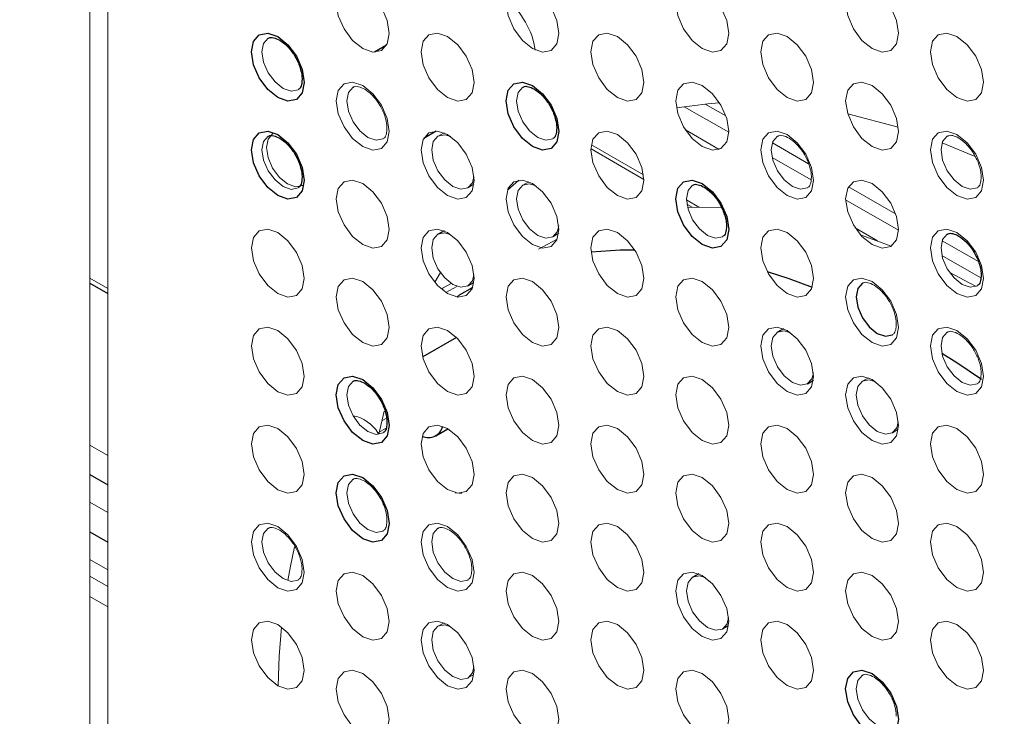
# Paper-space layout '_Isometric' of a CAD drawing. Header units: millimetres. Extents: x -1342 to 1339, y -551 to 2740.
# Tile 48 of 90: x 451 to 484, y 305 to 328. Entities that reach past the tile are written whole.
import ezdxf

# ---------------------------------------------------------------- set-up
doc = ezdxf.new("R2010")
doc.units = ezdxf.units.MM

psp = doc.layouts.new('_Isometric')

# ---------------------------------------------------------------- linework, layer by layer
at = {"color": 144, "linetype": 'Continuous', "lineweight": 18}
for p, q in [((453.649, 357.195), (453.649, 256.773)), ((453.052, 257.267), (453.052, 351.647)), ((472.853, 325.26), (474.335, 324.405)), ((473.555, 325.347), (474.241, 324.952)), ((473.555, 325.347), (474.241, 324.951)), ((479.985, 324.572), (478.3, 325.02)), ((472.895, 324.484), (474.014, 323.838)), ((464.851, 324.388), (464.651, 324.279)), ((469.746, 323.854), (471.506, 322.838)), ((469.758, 323.986), (471.494, 322.983)), ((475.789, 324.058), (476.997, 323.36)), ((475.789, 324.058), (476.997, 323.36)), ((482.568, 323.588), (481.446, 324.059)), ((475.782, 323.57), (477.08, 322.82)), ((465.647, 322.554), (465.842, 322.672)), ((467.346, 322.814), (466.96, 322.476)), ((467.68, 322.756), (467.48, 322.646)), ((478.325, 322.593), (479.897, 321.686)), ((478.325, 322.593), (479.897, 321.686)), ((472.925, 322.158), (473.343, 321.916)), ((472.939, 322.011), (473.112, 321.911)), ((478.231, 322.156), (479.992, 321.139)), ((478.552, 321.218), (479.296, 320.789)), ((467.344, 321.07), (467.347, 321.072)), ((467.347, 321.072), (467.344, 321.07)), ((467.347, 321.072), (467.347, 321.072)), ((468.475, 320.921), (468.671, 321.04)), ((478.722, 320.993), (479.752, 320.613)), ((468.002, 320.512), (468.62, 320.84)), ((481.446, 320.792), (482.654, 320.095)), ((481.446, 320.792), (482.654, 320.095)), ((481.439, 320.304), (482.737, 319.554)), ((453.649, 319.203), (453.052, 319.548)), ((464.728, 319.73), (464.539, 319.408)), ((453.052, 319.379), (453.649, 319.034)), ((465.082, 319.372), (464.798, 319.208)), ((464.914, 319.063), (465.275, 319.272)), ((465.805, 319.244), (465.527, 319.083)), ((464.798, 319.208), (464.844, 319.128)), ((465.277, 318.916), (465.367, 318.989)), ((478.994, 316.224), (478.793, 316.114)), ((462.855, 315.115), (462.676, 314.341)), ((462.937, 314.88), (462.775, 314.786)), ((462.648, 314.389), (462.92, 314.546)), ((462.648, 314.389), (462.682, 314.341)), ((479.789, 314.39), (479.984, 314.508)), ((453.649, 313.639), (453.052, 313.984)), ((453.649, 311.733), (453.052, 312.078)), ((453.052, 310.173), (453.649, 309.828)), ((453.052, 309.61), (453.649, 309.265)), ((453.052, 308.94), (453.649, 308.595)), ((464.851, 308.058), (464.651, 307.948)), ((465.647, 306.223), (465.842, 306.342))]:
    psp.add_line(p, q, dxfattribs=at)
at = {"color": 7, "linetype": 'Continuous', "lineweight": 25}
for p, q in [((462.931, 327.307), (462.529, 327.074)), ((464.178, 324.216), (464.583, 324.45)), ((464.851, 321.122), (464.651, 321.012)), ((453.052, 319.379), (453.649, 319.034)), ((465.367, 318.989), (465.803, 319.237)), ((465.647, 319.288), (465.842, 319.406)), ((465.261, 317.572), (464.138, 316.924)), ((476.165, 317.857), (475.965, 317.747)), ((476.961, 316.023), (477.156, 316.141)), ((464.579, 314.291), (464.981, 314.524)), ((453.052, 312.998), (453.649, 312.653)), ((453.052, 311.093), (453.649, 310.748)), ((473.337, 309.692), (473.137, 309.582)), ((474.132, 307.857), (474.327, 307.975))]:
    psp.add_line(p, q, dxfattribs=at)
at = {"color": 144, "linetype": 'Continuous', "lineweight": 18, "flags": 128}
for points in [[(463.022, 327.703), (462.955, 327.352), (462.764, 327.133), (462.478, 327.077), (462.141, 327.194), (461.804, 327.466), (461.518, 327.852), (461.327, 328.292), (461.26, 328.72), (461.327, 329.07), (461.518, 329.29), (461.804, 329.346), (462.141, 329.229), (462.478, 328.957), (462.764, 328.571), (462.955, 328.131), (463.022, 327.703)], [(468.678, 327.703), (468.611, 327.353), (468.421, 327.133), (468.135, 327.078), (467.798, 327.195), (467.461, 327.467), (467.175, 327.852), (466.984, 328.293), (466.917, 328.72), (466.984, 329.071), (467.175, 329.291), (467.461, 329.346), (467.798, 329.229), (468.135, 328.957), (468.421, 328.572), (468.611, 328.131), (468.678, 327.703)], [(474.335, 327.704), (474.268, 327.353), (474.077, 327.134), (473.792, 327.078), (473.455, 327.195), (473.117, 327.467), (472.832, 327.853), (472.641, 328.293), (472.574, 328.721), (472.641, 329.072), (472.832, 329.291), (473.117, 329.347), (473.455, 329.23), (473.792, 328.958), (474.077, 328.572), (474.268, 328.132), (474.335, 327.704)], [(479.992, 327.705), (479.925, 327.354), (479.734, 327.134), (479.448, 327.079), (479.111, 327.196), (478.774, 327.468), (478.489, 327.853), (478.298, 328.294), (478.231, 328.722), (478.298, 329.072), (478.489, 329.292), (478.774, 329.347), (479.111, 329.23), (479.448, 328.958), (479.734, 328.573), (479.925, 328.132), (479.992, 327.705)], [(458.991, 327.542), (458.988, 327.541), (458.836, 327.365), (458.782, 327.085), (458.836, 326.743), (458.988, 326.391), (459.217, 326.083), (459.486, 325.865), (459.756, 325.772), (459.984, 325.816), (459.993, 325.821)], [(465.85, 326.07), (465.783, 325.72), (465.592, 325.5), (465.306, 325.444), (464.969, 325.561), (464.632, 325.833), (464.346, 326.219), (464.155, 326.659), (464.088, 327.087), (464.155, 327.438), (464.346, 327.657), (464.632, 327.713), (464.969, 327.596), (465.306, 327.324), (465.592, 326.938), (465.783, 326.498), (465.85, 326.07)], [(471.507, 326.071), (471.44, 325.72), (471.249, 325.5), (470.963, 325.445), (470.626, 325.562), (470.289, 325.834), (470.003, 326.219), (469.812, 326.66), (469.745, 327.088), (469.812, 327.438), (470.003, 327.658), (470.289, 327.713), (470.626, 327.596), (470.963, 327.324), (471.249, 326.939), (471.44, 326.499), (471.507, 326.071)], [(477.164, 326.071), (477.097, 325.721), (476.906, 325.501), (476.62, 325.445), (476.283, 325.563), (475.946, 325.835), (475.66, 326.22), (475.469, 326.66), (475.402, 327.088), (475.469, 327.439), (475.66, 327.658), (475.946, 327.714), (476.283, 327.597), (476.62, 327.325), (476.906, 326.939), (477.097, 326.499), (477.164, 326.071)], [(482.821, 326.072), (482.754, 325.721), (482.563, 325.501), (482.277, 325.446), (481.94, 325.563), (481.603, 325.835), (481.317, 326.221), (481.126, 326.661), (481.059, 327.089), (481.126, 327.439), (481.317, 327.659), (481.603, 327.715), (481.94, 327.597), (482.277, 327.325), (482.563, 326.94), (482.754, 326.5), (482.821, 326.072)], [(463.022, 324.437), (462.955, 324.086), (462.764, 323.866), (462.478, 323.811), (462.141, 323.928), (461.804, 324.2), (461.518, 324.586), (461.327, 325.026), (461.26, 325.454), (461.327, 325.804), (461.518, 326.024), (461.804, 326.08), (462.141, 325.962), (462.478, 325.69), (462.764, 325.305), (462.955, 324.865), (463.022, 324.437)], [(461.82, 325.91), (461.817, 325.908), (461.664, 325.732), (461.61, 325.452), (461.664, 325.11), (461.817, 324.758), (462.045, 324.45), (462.315, 324.233), (462.584, 324.139), (462.812, 324.183), (462.821, 324.188)], [(467.476, 325.91), (467.474, 325.908), (467.321, 325.733), (467.267, 325.453), (467.321, 325.11), (467.474, 324.759), (467.702, 324.45), (467.971, 324.233), (468.241, 324.139), (468.469, 324.184), (468.478, 324.189)], [(474.335, 324.438), (474.268, 324.087), (474.077, 323.868), (473.792, 323.812), (473.455, 323.929), (473.117, 324.201), (472.832, 324.587), (472.641, 325.027), (472.574, 325.455), (472.641, 325.805), (472.832, 326.025), (473.117, 326.081), (473.455, 325.963), (473.792, 325.691), (474.077, 325.306), (474.268, 324.866), (474.335, 324.438)], [(479.992, 324.438), (479.925, 324.088), (479.734, 323.868), (479.448, 323.813), (479.111, 323.93), (478.774, 324.202), (478.489, 324.587), (478.298, 325.027), (478.231, 325.455), (478.298, 325.806), (478.489, 326.026), (478.774, 326.081), (479.111, 325.964), (479.448, 325.692), (479.734, 325.307), (479.925, 324.866), (479.992, 324.438)], [(474.03, 325.384), (473.637, 325.355), (472.595, 325.218)], [(458.991, 324.276), (458.988, 324.275), (458.836, 324.099), (458.782, 323.819), (458.836, 323.477), (458.988, 323.125), (459.217, 322.817), (459.486, 322.599), (459.756, 322.505), (459.984, 322.55), (459.993, 322.555)], [(458.932, 323.902), (458.986, 324.182), (459.138, 324.357), (459.144, 324.36)], [(465.85, 322.804), (465.783, 322.453), (465.592, 322.234), (465.306, 322.178), (464.969, 322.295), (464.632, 322.567), (464.346, 322.953), (464.155, 323.393), (464.088, 323.821), (464.155, 324.171), (464.346, 324.391), (464.632, 324.447), (464.969, 324.33), (465.306, 324.058), (465.592, 323.672), (465.783, 323.232), (465.85, 322.804)], [(465.075, 324.261), (464.873, 324.319), (464.645, 324.275), (464.492, 324.099), (464.439, 323.819), (464.492, 323.477), (464.645, 323.125), (464.873, 322.817), (465.143, 322.6), (465.412, 322.506), (465.641, 322.55), (465.793, 322.726), (465.844, 322.93)], [(471.507, 322.804), (471.44, 322.454), (471.249, 322.234), (470.963, 322.179), (470.626, 322.296), (470.289, 322.568), (470.003, 322.953), (469.812, 323.394), (469.745, 323.821), (469.812, 324.172), (470.003, 324.392), (470.289, 324.447), (470.626, 324.33), (470.963, 324.058), (471.249, 323.673), (471.44, 323.232), (471.507, 322.804)], [(477.164, 322.805), (477.097, 322.454), (476.906, 322.235), (476.62, 322.179), (476.283, 322.296), (475.946, 322.568), (475.66, 322.954), (475.469, 323.394), (475.402, 323.822), (475.469, 324.173), (475.66, 324.392), (475.946, 324.448), (476.283, 324.331), (476.62, 324.059), (476.906, 323.673), (477.097, 323.233), (477.164, 322.805)], [(475.962, 324.278), (475.959, 324.276), (475.806, 324.1), (475.753, 323.82), (475.806, 323.478), (475.959, 323.126), (476.187, 322.818), (476.457, 322.601), (476.726, 322.507), (476.954, 322.551), (476.963, 322.557)], [(482.821, 322.806), (482.754, 322.455), (482.563, 322.235), (482.277, 322.18), (481.94, 322.297), (481.603, 322.569), (481.317, 322.954), (481.126, 323.395), (481.059, 323.823), (481.126, 324.173), (481.317, 324.393), (481.603, 324.448), (481.94, 324.331), (482.277, 324.059), (482.563, 323.674), (482.754, 323.234), (482.821, 322.806)], [(481.619, 324.278), (481.616, 324.277), (481.463, 324.101), (481.409, 323.821), (481.463, 323.479), (481.616, 323.127), (481.844, 322.819), (482.113, 322.601), (482.383, 322.508), (482.611, 322.552), (482.62, 322.557)], [(460.136, 322.642), (460.13, 322.638), (459.902, 322.594), (459.634, 322.687), (459.365, 322.904), (459.138, 323.211), (458.986, 323.562), (458.932, 323.902)], [(463.022, 321.171), (462.955, 320.82), (462.764, 320.6), (462.478, 320.545), (462.141, 320.662), (461.804, 320.934), (461.518, 321.319), (461.327, 321.76), (461.26, 322.188), (461.327, 322.538), (461.518, 322.758), (461.804, 322.813), (462.141, 322.696), (462.478, 322.424), (462.764, 322.039), (462.955, 321.599), (463.022, 321.171)], [(468.678, 321.171), (468.611, 320.821), (468.421, 320.601), (468.135, 320.545), (467.798, 320.662), (467.461, 320.935), (467.175, 321.32), (466.984, 321.76), (466.917, 322.188), (466.984, 322.539), (467.175, 322.758), (467.461, 322.814), (467.798, 322.697), (468.135, 322.425), (468.421, 322.039), (468.611, 321.599), (468.678, 321.171)], [(467.909, 322.626), (467.702, 322.687), (467.474, 322.642), (467.321, 322.467), (467.267, 322.186), (467.321, 321.844), (467.474, 321.492), (467.702, 321.184), (467.971, 320.967), (468.241, 320.873), (468.469, 320.918), (468.622, 321.093), (468.671, 321.288)], [(473.133, 322.644), (473.13, 322.643), (472.978, 322.467), (472.924, 322.187), (472.978, 321.845), (473.13, 321.493), (473.359, 321.185), (473.628, 320.967), (473.898, 320.874), (474.126, 320.918), (474.135, 320.923)], [(479.992, 321.172), (479.925, 320.822), (479.734, 320.602), (479.448, 320.546), (479.111, 320.664), (478.774, 320.936), (478.489, 321.321), (478.298, 321.761), (478.231, 322.189), (478.298, 322.54), (478.489, 322.759), (478.774, 322.815), (479.111, 322.698), (479.448, 322.426), (479.734, 322.04), (479.925, 321.6), (479.992, 321.172)], [(472.961, 321.905), (473.368, 321.916), (474.11, 321.904)], [(460.193, 319.537), (460.126, 319.187), (459.935, 318.967), (459.649, 318.911), (459.312, 319.029), (458.975, 319.301), (458.69, 319.686), (458.499, 320.126), (458.432, 320.554), (458.499, 320.905), (458.69, 321.125), (458.975, 321.18), (459.312, 321.063), (459.649, 320.791), (459.935, 320.405), (460.126, 319.965), (460.193, 319.537)], [(465.85, 319.538), (465.783, 319.187), (465.592, 318.968), (465.306, 318.912), (464.969, 319.029), (464.632, 319.301), (464.346, 319.687), (464.155, 320.127), (464.088, 320.555), (464.155, 320.905), (464.346, 321.125), (464.632, 321.181), (464.969, 321.063), (465.306, 320.791), (465.592, 320.406), (465.783, 319.966), (465.85, 319.538)], [(471.507, 319.538), (471.44, 319.188), (471.249, 318.968), (470.963, 318.913), (470.626, 319.03), (470.289, 319.302), (470.003, 319.687), (469.812, 320.127), (469.745, 320.555), (469.812, 320.906), (470.003, 321.126), (470.289, 321.181), (470.626, 321.064), (470.963, 320.792), (471.249, 320.406), (471.44, 319.966), (471.507, 319.538)], [(477.164, 319.539), (477.097, 319.188), (476.906, 318.969), (476.62, 318.913), (476.283, 319.03), (475.946, 319.302), (475.66, 319.688), (475.469, 320.128), (475.402, 320.556), (475.469, 320.906), (475.66, 321.126), (475.946, 321.182), (476.283, 321.064), (476.62, 320.792), (476.906, 320.407), (477.097, 319.967), (477.164, 319.539)], [(482.821, 319.539), (482.754, 319.189), (482.563, 318.969), (482.277, 318.914), (481.94, 319.031), (481.603, 319.303), (481.317, 319.688), (481.126, 320.128), (481.059, 320.556), (481.126, 320.907), (481.317, 321.127), (481.603, 321.182), (481.94, 321.065), (482.277, 320.793), (482.563, 320.408), (482.754, 319.967), (482.821, 319.539)], [(465.08, 320.993), (464.873, 321.053), (464.645, 321.009), (464.492, 320.833), (464.439, 320.553), (464.492, 320.211), (464.645, 319.859), (464.873, 319.551), (465.143, 319.334), (465.412, 319.24), (465.641, 319.284), (465.793, 319.46), (465.843, 319.654)], [(481.619, 321.012), (481.616, 321.01), (481.463, 320.835), (481.409, 320.555), (481.463, 320.213), (481.616, 319.861), (481.844, 319.553), (482.113, 319.335), (482.383, 319.241), (482.611, 319.286), (482.62, 319.291)], [(463.022, 317.904), (462.955, 317.554), (462.764, 317.334), (462.478, 317.279), (462.141, 317.396), (461.804, 317.668), (461.518, 318.053), (461.327, 318.493), (461.26, 318.921), (461.327, 319.272), (461.518, 319.492), (461.804, 319.547), (462.141, 319.43), (462.478, 319.158), (462.764, 318.773), (462.955, 318.332), (463.022, 317.904)], [(468.678, 317.905), (468.611, 317.554), (468.421, 317.335), (468.135, 317.279), (467.798, 317.396), (467.461, 317.668), (467.175, 318.054), (466.984, 318.494), (466.917, 318.922), (466.984, 319.273), (467.175, 319.492), (467.461, 319.548), (467.798, 319.431), (468.135, 319.159), (468.421, 318.773), (468.611, 318.333), (468.678, 317.905)], [(474.335, 317.906), (474.268, 317.555), (474.077, 317.335), (473.792, 317.28), (473.455, 317.397), (473.117, 317.669), (472.832, 318.054), (472.641, 318.495), (472.574, 318.922), (472.641, 319.273), (472.832, 319.493), (473.117, 319.548), (473.455, 319.431), (473.792, 319.159), (474.077, 318.774), (474.268, 318.333), (474.335, 317.906)], [(479.992, 317.906), (479.925, 317.556), (479.734, 317.336), (479.448, 317.28), (479.111, 317.397), (478.774, 317.669), (478.489, 318.055), (478.298, 318.495), (478.231, 318.923), (478.298, 319.274), (478.489, 319.493), (478.774, 319.549), (479.111, 319.432), (479.448, 319.16), (479.734, 318.774), (479.925, 318.334), (479.992, 317.906)], [(481.697, 319.733), (482.185, 319.479), (482.575, 319.268)], [(460.193, 316.271), (460.126, 315.921), (459.935, 315.701), (459.649, 315.645), (459.312, 315.762), (458.975, 316.034), (458.69, 316.42), (458.499, 316.86), (458.432, 317.288), (458.499, 317.639), (458.69, 317.858), (458.975, 317.914), (459.312, 317.797), (459.649, 317.525), (459.935, 317.139), (460.126, 316.699), (460.193, 316.271)], [(465.85, 316.272), (465.783, 315.921), (465.592, 315.701), (465.306, 315.646), (464.969, 315.763), (464.632, 316.035), (464.346, 316.42), (464.155, 316.861), (464.088, 317.289), (464.155, 317.639), (464.346, 317.859), (464.632, 317.914), (464.969, 317.797), (465.306, 317.525), (465.592, 317.14), (465.783, 316.7), (465.85, 316.272)], [(471.507, 316.272), (471.44, 315.922), (471.249, 315.702), (470.963, 315.646), (470.626, 315.764), (470.289, 316.036), (470.003, 316.421), (469.812, 316.861), (469.745, 317.289), (469.812, 317.64), (470.003, 317.859), (470.289, 317.915), (470.626, 317.798), (470.963, 317.526), (471.249, 317.14), (471.44, 316.7), (471.507, 316.272)], [(477.164, 316.273), (477.097, 315.922), (476.906, 315.702), (476.62, 315.647), (476.283, 315.764), (475.946, 316.036), (475.66, 316.422), (475.469, 316.862), (475.402, 317.29), (475.469, 317.64), (475.66, 317.86), (475.946, 317.915), (476.283, 317.798), (476.62, 317.526), (476.906, 317.141), (477.097, 316.701), (477.164, 316.273)], [(482.821, 316.273), (482.754, 315.923), (482.563, 315.703), (482.277, 315.647), (481.94, 315.765), (481.603, 316.037), (481.317, 316.422), (481.126, 316.862), (481.059, 317.29), (481.126, 317.641), (481.317, 317.861), (481.603, 317.916), (481.94, 317.799), (482.277, 317.527), (482.563, 317.141), (482.754, 316.701), (482.821, 316.273)], [(476.394, 317.727), (476.187, 317.788), (475.959, 317.744), (475.806, 317.568), (475.753, 317.288), (475.806, 316.946), (475.959, 316.594), (476.187, 316.286), (476.457, 316.068), (476.726, 315.975), (476.954, 316.019), (477.107, 316.195), (477.157, 316.389)], [(481.619, 317.746), (481.616, 317.744), (481.463, 317.569), (481.409, 317.288), (481.463, 316.946), (481.616, 316.594), (481.844, 316.286), (482.113, 316.069), (482.383, 315.975), (482.611, 316.02), (482.62, 316.025)], [(468.678, 314.639), (468.611, 314.288), (468.421, 314.069), (468.135, 314.013), (467.798, 314.13), (467.461, 314.402), (467.175, 314.788), (466.984, 315.228), (466.917, 315.656), (466.984, 316.006), (467.175, 316.226), (467.461, 316.282), (467.798, 316.164), (468.135, 315.892), (468.421, 315.507), (468.611, 315.067), (468.678, 314.639)], [(474.335, 314.639), (474.268, 314.289), (474.077, 314.069), (473.792, 314.014), (473.455, 314.131), (473.117, 314.403), (472.832, 314.788), (472.641, 315.228), (472.574, 315.656), (472.641, 316.007), (472.832, 316.227), (473.117, 316.282), (473.455, 316.165), (473.792, 315.893), (474.077, 315.508), (474.268, 315.067), (474.335, 314.639)], [(479.992, 314.64), (479.925, 314.289), (479.734, 314.07), (479.448, 314.014), (479.111, 314.131), (478.774, 314.403), (478.489, 314.789), (478.298, 315.229), (478.231, 315.657), (478.298, 316.007), (478.489, 316.227), (478.774, 316.283), (479.111, 316.166), (479.448, 315.894), (479.734, 315.508), (479.925, 315.068), (479.992, 314.64)], [(461.82, 316.111), (461.817, 316.109), (461.664, 315.934), (461.61, 315.654), (461.664, 315.311), (461.817, 314.96), (462.045, 314.651), (462.315, 314.434), (462.584, 314.34), (462.812, 314.385), (462.821, 314.39)], [(479.222, 316.095), (479.016, 316.155), (478.787, 316.111), (478.635, 315.935), (478.581, 315.655), (478.635, 315.313), (478.787, 314.961), (479.016, 314.653), (479.285, 314.436), (479.555, 314.342), (479.783, 314.386), (479.936, 314.562), (479.985, 314.756)], [(460.193, 313.005), (460.126, 312.654), (459.935, 312.435), (459.649, 312.379), (459.312, 312.496), (458.975, 312.768), (458.69, 313.154), (458.499, 313.594), (458.432, 314.022), (458.499, 314.372), (458.69, 314.592), (458.975, 314.648), (459.312, 314.531), (459.649, 314.259), (459.935, 313.873), (460.126, 313.433), (460.193, 313.005)], [(465.85, 313.005), (465.783, 312.655), (465.592, 312.435), (465.306, 312.38), (464.969, 312.497), (464.632, 312.769), (464.346, 313.154), (464.155, 313.595), (464.088, 314.022), (464.155, 314.373), (464.346, 314.593), (464.632, 314.648), (464.969, 314.531), (465.306, 314.259), (465.592, 313.874), (465.783, 313.433), (465.85, 313.005)], [(471.507, 313.006), (471.44, 312.655), (471.249, 312.436), (470.963, 312.38), (470.626, 312.497), (470.289, 312.769), (470.003, 313.155), (469.812, 313.595), (469.745, 314.023), (469.812, 314.374), (470.003, 314.593), (470.289, 314.649), (470.626, 314.532), (470.963, 314.26), (471.249, 313.874), (471.44, 313.434), (471.507, 313.006)], [(477.164, 313.007), (477.097, 312.656), (476.906, 312.436), (476.62, 312.381), (476.283, 312.498), (475.946, 312.77), (475.66, 313.155), (475.469, 313.596), (475.402, 314.024), (475.469, 314.374), (475.66, 314.594), (475.946, 314.649), (476.283, 314.532), (476.62, 314.26), (476.906, 313.875), (477.097, 313.434), (477.164, 313.007)], [(482.821, 313.007), (482.754, 312.657), (482.563, 312.437), (482.277, 312.381), (481.94, 312.498), (481.603, 312.77), (481.317, 313.156), (481.126, 313.596), (481.059, 314.024), (481.126, 314.375), (481.317, 314.594), (481.603, 314.65), (481.94, 314.533), (482.277, 314.261), (482.563, 313.875), (482.754, 313.435), (482.821, 313.007)], [(468.678, 311.373), (468.611, 311.022), (468.421, 310.802), (468.135, 310.747), (467.798, 310.864), (467.461, 311.136), (467.175, 311.521), (466.984, 311.962), (466.917, 312.39), (466.984, 312.74), (467.175, 312.96), (467.461, 313.015), (467.798, 312.898), (468.135, 312.626), (468.421, 312.241), (468.611, 311.801), (468.678, 311.373)], [(474.335, 311.373), (474.268, 311.023), (474.077, 310.803), (473.792, 310.747), (473.455, 310.865), (473.117, 311.137), (472.832, 311.522), (472.641, 311.962), (472.574, 312.39), (472.641, 312.741), (472.832, 312.96), (473.117, 313.016), (473.455, 312.899), (473.792, 312.627), (474.077, 312.241), (474.268, 311.801), (474.335, 311.373)], [(479.992, 311.374), (479.925, 311.023), (479.734, 310.803), (479.448, 310.748), (479.111, 310.865), (478.774, 311.137), (478.489, 311.523), (478.298, 311.963), (478.231, 312.391), (478.298, 312.741), (478.489, 312.961), (478.774, 313.017), (479.111, 312.899), (479.448, 312.627), (479.734, 312.242), (479.925, 311.802), (479.992, 311.374)], [(461.82, 312.845), (461.817, 312.843), (461.664, 312.668), (461.61, 312.387), (461.664, 312.045), (461.817, 311.693), (462.045, 311.385), (462.315, 311.168), (462.584, 311.074), (462.812, 311.119), (462.821, 311.124)], [(465.215, 312.395), (465.353, 312.384), (465.445, 312.383)], [(460.193, 309.739), (460.126, 309.388), (459.935, 309.168), (459.649, 309.113), (459.312, 309.23), (458.975, 309.502), (458.69, 309.888), (458.499, 310.328), (458.432, 310.756), (458.499, 311.106), (458.69, 311.326), (458.975, 311.382), (459.312, 311.264), (459.649, 310.992), (459.935, 310.607), (460.126, 310.167), (460.193, 309.739)], [(465.85, 309.739), (465.783, 309.389), (465.592, 309.169), (465.306, 309.113), (464.969, 309.231), (464.632, 309.503), (464.346, 309.888), (464.155, 310.328), (464.088, 310.756), (464.155, 311.107), (464.346, 311.327), (464.632, 311.382), (464.969, 311.265), (465.306, 310.993), (465.592, 310.607), (465.783, 310.167), (465.85, 309.739)], [(471.507, 309.74), (471.44, 309.389), (471.249, 309.17), (470.963, 309.114), (470.626, 309.231), (470.289, 309.503), (470.003, 309.889), (469.812, 310.329), (469.745, 310.757), (469.812, 311.107), (470.003, 311.327), (470.289, 311.383), (470.626, 311.265), (470.963, 310.993), (471.249, 310.608), (471.44, 310.168), (471.507, 309.74)], [(477.164, 309.74), (477.097, 309.39), (476.906, 309.17), (476.62, 309.115), (476.283, 309.232), (475.946, 309.504), (475.66, 309.889), (475.469, 310.329), (475.402, 310.757), (475.469, 311.108), (475.66, 311.328), (475.946, 311.383), (476.283, 311.266), (476.62, 310.994), (476.906, 310.609), (477.097, 310.168), (477.164, 309.74)], [(482.821, 309.741), (482.754, 309.39), (482.563, 309.171), (482.277, 309.115), (481.94, 309.232), (481.603, 309.504), (481.317, 309.89), (481.126, 310.33), (481.059, 310.758), (481.126, 311.108), (481.317, 311.328), (481.603, 311.384), (481.94, 311.267), (482.277, 310.995), (482.563, 310.609), (482.754, 310.169), (482.821, 309.741)], [(458.991, 311.212), (458.988, 311.21), (458.836, 311.034), (458.782, 310.754), (458.836, 310.412), (458.988, 310.06), (459.217, 309.752), (459.486, 309.535), (459.756, 309.441), (459.984, 309.485), (459.993, 309.49)], [(464.648, 311.212), (464.645, 311.21), (464.492, 311.035), (464.439, 310.755), (464.492, 310.412), (464.645, 310.061), (464.873, 309.752), (465.143, 309.535), (465.412, 309.441), (465.641, 309.486), (465.649, 309.491)], [(459.643, 309.464), (459.731, 309.947), (459.868, 310.596)], [(463.022, 308.106), (462.955, 307.755), (462.764, 307.536), (462.478, 307.48), (462.141, 307.597), (461.804, 307.869), (461.518, 308.255), (461.327, 308.695), (461.26, 309.123), (461.327, 309.473), (461.518, 309.693), (461.804, 309.749), (462.141, 309.632), (462.478, 309.36), (462.764, 308.974), (462.955, 308.534), (463.022, 308.106)], [(468.678, 308.106), (468.611, 307.756), (468.421, 307.536), (468.135, 307.481), (467.798, 307.598), (467.461, 307.87), (467.175, 308.255), (466.984, 308.696), (466.917, 309.123), (466.984, 309.474), (467.175, 309.694), (467.461, 309.749), (467.798, 309.632), (468.135, 309.36), (468.421, 308.975), (468.611, 308.534), (468.678, 308.106)], [(474.335, 308.107), (474.268, 307.756), (474.077, 307.537), (473.792, 307.481), (473.455, 307.598), (473.117, 307.87), (472.832, 308.256), (472.641, 308.696), (472.574, 309.124), (472.641, 309.475), (472.832, 309.694), (473.117, 309.75), (473.455, 309.633), (473.792, 309.361), (474.077, 308.975), (474.268, 308.535), (474.335, 308.107)], [(479.992, 308.108), (479.925, 307.757), (479.734, 307.537), (479.448, 307.482), (479.111, 307.599), (478.774, 307.871), (478.489, 308.256), (478.298, 308.697), (478.231, 309.125), (478.298, 309.475), (478.489, 309.695), (478.774, 309.75), (479.111, 309.633), (479.448, 309.361), (479.734, 308.976), (479.925, 308.536), (479.992, 308.108)], [(473.56, 309.564), (473.359, 309.622), (473.13, 309.578), (472.978, 309.402), (472.924, 309.122), (472.978, 308.78), (473.13, 308.428), (473.359, 308.12), (473.628, 307.903), (473.898, 307.809), (474.126, 307.853), (474.279, 308.029), (474.329, 308.233)], [(460.193, 306.473), (460.126, 306.122), (459.935, 305.902), (459.649, 305.847), (459.312, 305.964), (458.975, 306.236), (458.69, 306.621), (458.499, 307.062), (458.432, 307.49), (458.499, 307.84), (458.69, 308.06), (458.975, 308.115), (459.312, 307.998), (459.649, 307.726), (459.935, 307.341), (460.126, 306.901), (460.193, 306.473)], [(465.85, 306.473), (465.783, 306.123), (465.592, 305.903), (465.306, 305.847), (464.969, 305.964), (464.632, 306.237), (464.346, 306.622), (464.155, 307.062), (464.088, 307.49), (464.155, 307.841), (464.346, 308.06), (464.632, 308.116), (464.969, 307.999), (465.306, 307.727), (465.592, 307.341), (465.783, 306.901), (465.85, 306.473)], [(471.507, 306.474), (471.44, 306.123), (471.249, 305.903), (470.963, 305.848), (470.626, 305.965), (470.289, 306.237), (470.003, 306.622), (469.812, 307.063), (469.745, 307.491), (469.812, 307.841), (470.003, 308.061), (470.289, 308.116), (470.626, 307.999), (470.963, 307.727), (471.249, 307.342), (471.44, 306.902), (471.507, 306.474)], [(477.164, 306.474), (477.097, 306.124), (476.906, 305.904), (476.62, 305.848), (476.283, 305.966), (475.946, 306.238), (475.66, 306.623), (475.469, 307.063), (475.402, 307.491), (475.469, 307.842), (475.66, 308.061), (475.946, 308.117), (476.283, 308), (476.62, 307.728), (476.906, 307.342), (477.097, 306.902), (477.164, 306.474)], [(482.821, 306.475), (482.754, 306.124), (482.563, 305.904), (482.277, 305.849), (481.94, 305.966), (481.603, 306.238), (481.317, 306.624), (481.126, 307.064), (481.059, 307.492), (481.126, 307.842), (481.317, 308.062), (481.603, 308.118), (481.94, 308), (482.277, 307.728), (482.563, 307.343), (482.754, 306.903), (482.821, 306.475)], [(459.319, 305.96), (459.359, 306.944), (459.436, 307.917)], [(465.08, 307.928), (464.873, 307.989), (464.645, 307.944), (464.492, 307.769), (464.439, 307.488), (464.492, 307.146), (464.645, 306.794), (464.873, 306.486), (465.143, 306.269), (465.412, 306.175), (465.641, 306.22), (465.793, 306.395), (465.843, 306.59)], [(463.022, 304.84), (462.955, 304.489), (462.764, 304.27), (462.478, 304.214), (462.141, 304.331), (461.804, 304.603), (461.518, 304.989), (461.327, 305.429), (461.26, 305.857), (461.327, 306.207), (461.518, 306.427), (461.804, 306.483), (462.141, 306.365), (462.478, 306.093), (462.764, 305.708), (462.955, 305.268), (463.022, 304.84)], [(468.678, 304.84), (468.611, 304.49), (468.421, 304.27), (468.135, 304.215), (467.798, 304.332), (467.461, 304.604), (467.175, 304.989), (466.984, 305.429), (466.917, 305.857), (466.984, 306.208), (467.175, 306.428), (467.461, 306.483), (467.798, 306.366), (468.135, 306.094), (468.421, 305.708), (468.611, 305.268), (468.678, 304.84)], [(474.335, 304.841), (474.268, 304.49), (474.077, 304.271), (473.792, 304.215), (473.455, 304.332), (473.117, 304.604), (472.832, 304.99), (472.641, 305.43), (472.574, 305.858), (472.641, 306.208), (472.832, 306.428), (473.117, 306.484), (473.455, 306.366), (473.792, 306.094), (474.077, 305.709), (474.268, 305.269), (474.335, 304.841)], [(478.79, 306.314), (478.787, 306.312), (478.635, 306.137), (478.581, 305.857), (478.635, 305.515), (478.787, 305.163), (479.016, 304.855), (479.285, 304.637), (479.555, 304.543), (479.783, 304.588), (479.792, 304.593)]]:
    psp.add_lwpolyline(points, dxfattribs=at)
at = {"color": 7, "linetype": 'Continuous', "lineweight": 25, "flags": 128}
for points in [[(460.193, 326.07), (460.126, 325.719), (459.935, 325.499), (459.649, 325.444), (459.312, 325.561), (458.975, 325.833), (458.69, 326.218), (458.499, 326.659), (458.432, 327.087), (458.499, 327.437), (458.69, 327.657), (458.975, 327.712), (459.312, 327.595), (459.649, 327.323), (459.935, 326.938), (460.126, 326.498), (460.193, 326.07)], [(468.678, 324.437), (468.611, 324.087), (468.421, 323.867), (468.135, 323.811), (467.798, 323.929), (467.461, 324.201), (467.175, 324.586), (466.984, 325.026), (466.917, 325.454), (466.984, 325.805), (467.175, 326.025), (467.461, 326.08), (467.798, 325.963), (468.135, 325.691), (468.421, 325.305), (468.611, 324.865), (468.678, 324.437)], [(460.193, 322.803), (460.126, 322.453), (459.935, 322.233), (459.649, 322.178), (459.312, 322.295), (458.975, 322.567), (458.69, 322.952), (458.499, 323.392), (458.432, 323.82), (458.499, 324.171), (458.69, 324.391), (458.975, 324.446), (459.312, 324.329), (459.649, 324.057), (459.935, 323.672), (460.126, 323.231), (460.193, 322.803)], [(474.335, 321.172), (474.268, 320.821), (474.077, 320.601), (473.792, 320.546), (473.455, 320.663), (473.117, 320.935), (472.832, 321.32), (472.641, 321.761), (472.574, 322.189), (472.641, 322.539), (472.832, 322.759), (473.117, 322.814), (473.455, 322.697), (473.792, 322.425), (474.077, 322.04), (474.268, 321.6), (474.335, 321.172)], [(469.752, 320.423), (470.718, 320.484), (471.2, 320.487)], [(475.617, 319.767), (476.334, 319.535), (477.12, 319.246)], [(478.79, 319.379), (478.787, 319.377), (478.635, 319.201), (478.581, 318.921), (478.635, 318.579), (478.787, 318.227), (479.016, 317.919), (479.285, 317.702), (479.555, 317.608), (479.783, 317.652), (479.792, 317.658)], [(481.437, 317.049), (481.931, 316.733), (482.754, 316.176)], [(463.022, 314.638), (462.955, 314.288), (462.764, 314.068), (462.478, 314.012), (462.141, 314.13), (461.804, 314.402), (461.518, 314.787), (461.327, 315.227), (461.26, 315.655), (461.327, 316.006), (461.518, 316.226), (461.804, 316.281), (462.141, 316.164), (462.478, 315.892), (462.764, 315.506), (462.955, 315.066), (463.022, 314.638)], [(463.022, 311.372), (462.955, 311.022), (462.764, 310.802), (462.478, 310.746), (462.141, 310.863), (461.804, 311.135), (461.518, 311.521), (461.327, 311.961), (461.26, 312.389), (461.327, 312.74), (461.518, 312.959), (461.804, 313.015), (462.141, 312.898), (462.478, 312.626), (462.764, 312.24), (462.955, 311.8), (463.022, 311.372)], [(479.992, 304.841), (479.925, 304.491), (479.734, 304.271), (479.448, 304.216), (479.111, 304.333), (478.774, 304.605), (478.489, 304.99), (478.298, 305.43), (478.231, 305.858), (478.298, 306.209), (478.489, 306.429), (478.774, 306.484), (479.111, 306.367), (479.448, 306.095), (479.734, 305.71), (479.925, 305.269), (479.992, 304.841)]]:
    psp.add_lwpolyline(points, dxfattribs=at)
at = {"color": 144, "linetype": 'Continuous', "lineweight": 18}
for centre, radius, start, end in [((465.286, 326.76), 2.632, 8.4611, 51.5694), ((461.583, 313.732), 1.251, 31.6512, 79.2888)]:
    psp.add_arc(centre, radius, start, end, dxfattribs=at)
at = {"color": 7, "linetype": 'Continuous', "lineweight": 25}
psp.add_arc((464.325, 314.724), 0.493, 245.4297, 346.4049, dxfattribs=at)
for points, knots in [([(293.899, -11.39), (292.016, -14.792), (288.329, -21.453), (283.679, -31.633), (279.739, -41.603), (276.483, -51.35), (273.492, -62.003), (270.934, -73.458), (268.94, -85.573), (267.647, -96.978), (266.915, -107.63), (266.622, -117.497), (266.667, -127.015), (267.003, -136.053), (267.568, -144.479), (268.234, -151.714), (268.891, -157.545), (269.474, -162.097), (269.948, -165.491), (270.328, -168.055), (270.642, -170.093), (270.975, -172.18), (271.425, -174.887), (272.054, -178.484), (272.907, -183.065), (274.028, -188.661), (275.433, -195.143), (277.074, -202.118), (278.886, -209.258), (280.826, -216.388), (283.52, -225.677), (287.124, -237.089), (291.82, -250.566), (296.91, -263.954), (302.286, -277.03), (307.756, -289.441), (313.1, -300.859), (318.181, -311.165), (322.911, -320.343), (327.245, -328.441), (330.487, -334.304), (332.843, -338.48), (334.58, -341.523), (336.682, -345.157), (339.233, -349.495), (342.25, -354.53), (345.65, -360.08), (349.259, -365.837), (352.914, -371.535), (356.552, -377.081), (360.168, -382.476), (365.499, -390.264), (372.517, -400.16), (381.221, -411.854), (389.634, -422.649), (397.149, -431.881), (403.67, -439.603), (409.122, -445.867), (414.055, -451.383), (418.477, -456.206), (422.371, -460.36), (425.745, -463.888), (428.901, -467.133), (432.296, -470.565), (436.381, -474.61), (441.31, -479.367), (447.109, -484.791), (453.751, -490.774), (461.551, -497.495), (470.533, -504.818), (480.772, -512.599), (491.928, -520.385), (502.577, -527.075), (512.459, -532.634), (521.116, -537.004), (529.577, -540.762), (537.523, -543.81), (544.87, -546.189), (551.621, -547.979), (557.78, -549.261), (563.352, -550.116), (568.349, -550.621), (573.015, -550.863), (577.741, -550.874), (582.876, -550.595), (588.468, -549.917), (594.335, -548.748), (599.632, -547.23), (604.047, -545.626), (607.779, -544.045), (611.694, -542.134), (616.267, -539.551), (620.989, -536.418), (625.48, -532.954), (629.293, -529.632), (632.697, -526.348), (635.902, -522.957), (638.776, -519.633), (641.417, -516.336), (643.888, -513.038), (646.459, -509.357), (649.115, -505.263), (651.843, -500.725), (654.626, -495.714), (657.326, -490.439), (659.645, -485.537), (661.488, -481.391), (662.86, -478.153), (663.922, -475.552), (664.695, -473.605), (665.289, -472.075), (665.996, -470.228), (667.001, -467.531), (668.306, -463.883), (670.541, -457.336), (673.458, -447.979), (676.423, -437.171), (678.877, -427.258), (680.935, -418.198), (682.966, -408.414), (684.959, -397.859), (686.898, -386.495), (688.771, -374.285), (690.368, -362.617), (691.728, -351.627), (692.872, -341.515), (693.915, -331.393), (694.82, -321.746), (695.536, -313.425), (696.096, -306.433), (696.528, -300.697), (696.884, -295.731), (697.169, -291.554), (697.39, -288.181), (697.559, -285.536), (697.683, -283.533), (697.779, -281.966), (697.854, -280.714), (697.921, -279.601), (697.984, -278.518), (698.052, -277.358), (698.178, -275.151), (698.375, -271.619), (698.634, -266.712), (698.911, -261.127), (699.199, -254.913), (699.499, -247.886), (699.806, -239.963), (700.111, -231.113), (700.405, -221.295), (700.672, -210.563), (700.92, -198.75), (701.124, -185.944), (701.276, -172.107), (701.363, -157.592), (701.381, -142.419), (701.327, -126.613), (701.194, -109.822), (700.972, -92.024), (700.656, -73.199), (700.248, -53.736), (699.747, -33.658), (699.155, -12.991), (698.46, 8.645), (697.658, 31.26), (696.801, 53.476), (695.906, 75.191), (694.992, 96.207), (694.017, 117.603), (692.994, 139.165), (691.934, 160.772), (690.347, 192.182), (688.181, 233.383), (685.49, 282.813), (682.854, 330.522), (680.321, 376.389), (677.845, 421.863), (675.465, 466.84), (673.231, 510.968), (671.176, 554.16), (669.326, 596.339), (667.7, 637.692), (666.402, 675.895), (665.41, 710.978), (664.69, 742.981), (664.188, 774.244), (663.916, 804.732), (663.887, 834.412), (664.112, 863.25), (664.589, 890.482), (665.302, 916.123), (666.23, 940.193), (667.402, 963.465), (668.823, 985.919), (670.5, 1007.537), (672.216, 1025.936), (673.864, 1041.259), (675.338, 1053.611), (676.889, 1065.374), (678.481, 1076.377), (680.082, 1086.515), (681.756, 1096.298), (683.496, 1105.672), (685.288, 1114.585), (687.004, 1122.512), (688.68, 1129.762), (690.299, 1136.312), (691.837, 1142.14), (693.189, 1146.974), (694.332, 1150.865), (695.247, 1153.859), (695.917, 1155.986), (696.289, 1157.142), (696.452, 1157.645), (696.545, 1157.932), (696.744, 1158.542), (697.087, 1159.582), (697.648, 1161.259), (698.448, 1163.592), (699.488, 1166.52), (701.134, 1170.972), (703.537, 1177.058), (706.97, 1184.925), (710.531, 1192.216), (714.02, 1198.691), (717.058, 1203.911), (720.005, 1208.625), (722.639, 1212.588), (724.854, 1215.755), (726.618, 1218.183), (727.914, 1219.918), (728.926, 1221.245), (729.899, 1222.501), (731.091, 1224.014), (732.98, 1226.351), (734.907, 1228.673), (736.355, 1230.31), (736.787, 1230.798)], [0, 0, 0, 0, 0.004123, 0.008074, 0.011864, 0.015499, 0.018986, 0.023625, 0.027987, 0.032071, 0.035877, 0.0394, 0.042636, 0.046075, 0.0491, 0.051703, 0.053882, 0.055408, 0.056638, 0.057569, 0.058198, 0.058858, 0.059842, 0.061152, 0.062789, 0.06486, 0.067299, 0.069937, 0.072584, 0.075242, 0.077908, 0.083019, 0.088155, 0.093312, 0.09848, 0.103414, 0.107951, 0.112086, 0.115814, 0.119093, 0.121995, 0.12304, 0.124264, 0.125773, 0.127567, 0.12969, 0.132101, 0.134581, 0.137011, 0.139391, 0.141721, 0.144, 0.149541, 0.154756, 0.159645, 0.16421, 0.167496, 0.170451, 0.173082, 0.175395, 0.177431, 0.179152, 0.180598, 0.182254, 0.184295, 0.186719, 0.189545, 0.192741, 0.19622, 0.200482, 0.20504, 0.209861, 0.214908, 0.218383, 0.221921, 0.225254, 0.228307, 0.231099, 0.233645, 0.235962, 0.238058, 0.239942, 0.241623, 0.243368, 0.245338, 0.247537, 0.249909, 0.252372, 0.254034, 0.255581, 0.257358, 0.259406, 0.262104, 0.264477, 0.266612, 0.268591, 0.270603, 0.272688, 0.27434, 0.276154, 0.278143, 0.280315, 0.282678, 0.285245, 0.288023, 0.290666, 0.292556, 0.294141, 0.295407, 0.296345, 0.296967, 0.297626, 0.299025, 0.30087, 0.302875, 0.308389, 0.314113, 0.317981, 0.322127, 0.326581, 0.331356, 0.336467, 0.341928, 0.347755, 0.352059, 0.356554, 0.36117, 0.365445, 0.369278, 0.372119, 0.374629, 0.376801, 0.378625, 0.380098, 0.381214, 0.382085, 0.382718, 0.383264, 0.383722, 0.384174, 0.38468, 0.385241, 0.387066, 0.389312, 0.391678, 0.394391, 0.397457, 0.400884, 0.404762, 0.409032, 0.413705, 0.41879, 0.424297, 0.430237, 0.436619, 0.442971, 0.449724, 0.456886, 0.464464, 0.472467, 0.480899, 0.489249, 0.497991, 0.507127, 0.516661, 0.526593, 0.535175, 0.544033, 0.553043, 0.562064, 0.57109, 0.580117, 0.601363, 0.622513, 0.641603, 0.660516, 0.679206, 0.697632, 0.715755, 0.733222, 0.750326, 0.767035, 0.783319, 0.796437, 0.80923, 0.821685, 0.833788, 0.845527, 0.856891, 0.867869, 0.877584, 0.886961, 0.895992, 0.904672, 0.912996, 0.920961, 0.925841, 0.930572, 0.935097, 0.939273, 0.943111, 0.946629, 0.950385, 0.953743, 0.956728, 0.95936, 0.96195, 0.964141, 0.965959, 0.967424, 0.968552, 0.969355, 0.96984, 0.969866, 0.969927, 0.970166, 0.970561, 0.971109, 0.972075, 0.97322, 0.974452, 0.977168, 0.980211, 0.983581, 0.98577, 0.988012, 0.989997, 0.991696, 0.993106, 0.994153, 0.994937, 0.995453, 0.995969, 0.996671, 0.997561, 0.999273, 1, 1, 1, 1]), ([(458.995, 327.536), (459.003, 327.543), (459.039, 327.575), (459.152, 327.575), (459.378, 327.488), (459.621, 327.295), (459.851, 327.012), (460.026, 326.674), (460.11, 326.377), (460.117, 326.225), (460.12, 326.172)], [0, 0, 0, 0, 0.043075, 0.199558, 0.33368, 0.475174, 0.620289, 0.769412, 0.918571, 1, 1, 1, 1]), ([(460.12, 326.172), (460.115, 326.109), (460.105, 325.965), (460.047, 325.857), (460.003, 325.836), (459.987, 325.829)], [0, 0, 0, 0, 0.335488, 0.760573, 1, 1, 1, 1]), ([(467.481, 325.904), (467.488, 325.911), (467.525, 325.943), (467.637, 325.942), (467.864, 325.856), (468.106, 325.663), (468.336, 325.379), (468.512, 325.042), (468.595, 324.745), (468.603, 324.593), (468.605, 324.539)], [0, 0, 0, 0, 0.043075, 0.199558, 0.33368, 0.475174, 0.620289, 0.769412, 0.918571, 1, 1, 1, 1]), ([(468.605, 324.539), (468.601, 324.476), (468.59, 324.333), (468.533, 324.224), (468.488, 324.204), (468.472, 324.197)], [0, 0, 0, 0, 0.335488, 0.760573, 1, 1, 1, 1]), ([(458.995, 324.27), (459.003, 324.277), (459.039, 324.309), (459.152, 324.309), (459.378, 324.222), (459.621, 324.029), (459.851, 323.745), (460.026, 323.408), (460.11, 323.111), (460.117, 322.959), (460.12, 322.905)], [0, 0, 0, 0, 0.043075, 0.199558, 0.33368, 0.475174, 0.620289, 0.769412, 0.918571, 1, 1, 1, 1]), ([(460.12, 322.905), (460.115, 322.842), (460.105, 322.699), (460.047, 322.59), (460.003, 322.57), (459.987, 322.563)], [0, 0, 0, 0, 0.335488, 0.760573, 1, 1, 1, 1]), ([(473.137, 322.638), (473.145, 322.645), (473.182, 322.677), (473.294, 322.677), (473.52, 322.59), (473.763, 322.397), (473.993, 322.114), (474.168, 321.776), (474.252, 321.479), (474.26, 321.327), (474.262, 321.274)], [0, 0, 0, 0, 0.043075, 0.199558, 0.33368, 0.475174, 0.620289, 0.769412, 0.918571, 1, 1, 1, 1]), ([(474.262, 321.274), (474.257, 321.211), (474.247, 321.067), (474.189, 320.959), (474.145, 320.938), (474.129, 320.931)], [0, 0, 0, 0, 0.335488, 0.760573, 1, 1, 1, 1]), ([(481.623, 321.006), (481.631, 321.013), (481.667, 321.045), (481.779, 321.045), (482.006, 320.958), (482.249, 320.765), (482.478, 320.481), (482.654, 320.144), (482.738, 319.847), (482.745, 319.695), (482.747, 319.641)], [0, 0, 0, 0, 0.043075, 0.1995578, 0.3336796, 0.4751743, 0.6202887, 0.7694117, 0.9185714, 1, 1, 1, 1]), ([(482.747, 319.641), (482.743, 319.578), (482.732, 319.435), (482.675, 319.326), (482.63, 319.306), (482.614, 319.299)], [0, 0, 0, 0, 0.3354883, 0.7605726, 1, 1, 1, 1]), ([(461.824, 316.105), (461.832, 316.112), (461.868, 316.144), (461.98, 316.143), (462.207, 316.057), (462.45, 315.864), (462.679, 315.58), (462.855, 315.243), (462.939, 314.946), (462.946, 314.794), (462.948, 314.74)], [0, 0, 0, 0, 0.043075, 0.199558, 0.33368, 0.475174, 0.620289, 0.769412, 0.918571, 1, 1, 1, 1]), ([(462.948, 314.74), (462.944, 314.677), (462.933, 314.534), (462.876, 314.425), (462.831, 314.405), (462.816, 314.398)], [0, 0, 0, 0, 0.335488, 0.760573, 1, 1, 1, 1])]:
    psp.add_open_spline(points, degree=3, knots=knots, dxfattribs=at)
at = {"color": 144, "linetype": 'Continuous', "lineweight": 18}
for points, knots in [([(461.824, 325.904), (461.832, 325.91), (461.868, 325.943), (461.98, 325.942), (462.207, 325.855), (462.45, 325.662), (462.679, 325.379), (462.855, 325.041), (462.939, 324.744), (462.946, 324.592), (462.948, 324.539)], [0, 0, 0, 0, 0.043075, 0.199558, 0.33368, 0.475174, 0.620289, 0.769412, 0.918571, 1, 1, 1, 1]), ([(462.948, 324.539), (462.944, 324.476), (462.933, 324.333), (462.876, 324.224), (462.831, 324.203), (462.816, 324.196)], [0, 0, 0, 0, 0.335488, 0.760573, 1, 1, 1, 1]), ([(475.966, 324.272), (475.974, 324.279), (476.01, 324.311), (476.123, 324.31), (476.349, 324.223), (476.592, 324.031), (476.821, 323.747), (476.997, 323.409), (477.081, 323.113), (477.088, 322.961), (477.091, 322.907)], [0, 0, 0, 0, 0.043075, 0.1995578, 0.3336796, 0.4751743, 0.6202887, 0.7694117, 0.9185714, 1, 1, 1, 1]), ([(481.623, 324.272), (481.631, 324.279), (481.667, 324.311), (481.779, 324.311), (482.006, 324.224), (482.249, 324.031), (482.478, 323.748), (482.654, 323.41), (482.738, 323.113), (482.745, 322.961), (482.747, 322.908)], [0, 0, 0, 0, 0.043075, 0.1995578, 0.3336796, 0.4751743, 0.6202887, 0.7694117, 0.9185714, 1, 1, 1, 1]), ([(477.091, 322.907), (477.086, 322.844), (477.075, 322.701), (477.018, 322.592), (476.974, 322.572), (476.958, 322.564)], [0, 0, 0, 0, 0.3354883, 0.7605726, 1, 1, 1, 1]), ([(482.747, 322.908), (482.743, 322.844), (482.732, 322.701), (482.675, 322.593), (482.63, 322.572), (482.614, 322.565)], [0, 0, 0, 0, 0.3354883, 0.7605726, 1, 1, 1, 1]), ([(478.794, 319.373), (478.802, 319.38), (478.838, 319.412), (478.951, 319.411), (479.177, 319.324), (479.42, 319.132), (479.65, 318.848), (479.825, 318.51), (479.909, 318.214), (479.916, 318.062), (479.919, 318.008)], [0, 0, 0, 0, 0.043075, 0.199558, 0.33368, 0.475174, 0.620289, 0.769412, 0.918571, 1, 1, 1, 1]), ([(479.919, 318.008), (479.914, 317.945), (479.904, 317.802), (479.846, 317.693), (479.802, 317.673), (479.786, 317.665)], [0, 0, 0, 0, 0.335488, 0.760573, 1, 1, 1, 1]), ([(481.623, 317.74), (481.631, 317.747), (481.667, 317.779), (481.779, 317.778), (482.006, 317.692), (482.249, 317.499), (482.478, 317.215), (482.654, 316.877), (482.738, 316.581), (482.745, 316.429), (482.747, 316.375)], [0, 0, 0, 0, 0.043075, 0.199558, 0.33368, 0.475174, 0.620289, 0.769412, 0.918571, 1, 1, 1, 1]), ([(482.747, 316.375), (482.743, 316.312), (482.732, 316.169), (482.675, 316.06), (482.63, 316.04), (482.614, 316.033)], [0, 0, 0, 0, 0.335488, 0.760573, 1, 1, 1, 1]), ([(461.824, 312.839), (461.832, 312.846), (461.868, 312.878), (461.98, 312.877), (462.207, 312.791), (462.45, 312.598), (462.679, 312.314), (462.855, 311.976), (462.939, 311.68), (462.946, 311.528), (462.948, 311.474)], [0, 0, 0, 0, 0.043075, 0.199558, 0.33368, 0.475174, 0.620289, 0.769412, 0.918571, 1, 1, 1, 1]), ([(462.948, 311.474), (462.944, 311.411), (462.933, 311.268), (462.876, 311.159), (462.831, 311.139), (462.816, 311.131)], [0, 0, 0, 0, 0.335488, 0.760573, 1, 1, 1, 1]), ([(458.995, 311.206), (459.003, 311.212), (459.039, 311.245), (459.152, 311.244), (459.378, 311.157), (459.621, 310.964), (459.851, 310.681), (460.026, 310.343), (460.11, 310.046), (460.117, 309.894), (460.12, 309.841)], [0, 0, 0, 0, 0.043075, 0.199558, 0.33368, 0.475174, 0.620289, 0.769412, 0.918571, 1, 1, 1, 1]), ([(464.652, 311.206), (464.66, 311.213), (464.696, 311.245), (464.809, 311.244), (465.035, 311.158), (465.278, 310.965), (465.508, 310.681), (465.683, 310.344), (465.767, 310.047), (465.774, 309.895), (465.777, 309.841)], [0, 0, 0, 0, 0.043075, 0.1995578, 0.3336796, 0.4751743, 0.6202887, 0.7694117, 0.9185714, 1, 1, 1, 1]), ([(460.12, 309.841), (460.115, 309.778), (460.105, 309.635), (460.047, 309.526), (460.003, 309.505), (459.987, 309.498)], [0, 0, 0, 0, 0.335488, 0.760573, 1, 1, 1, 1]), ([(465.777, 309.841), (465.772, 309.778), (465.761, 309.635), (465.704, 309.526), (465.66, 309.506), (465.644, 309.499)], [0, 0, 0, 0, 0.3354883, 0.7605726, 1, 1, 1, 1]), ([(478.794, 306.308), (478.802, 306.315), (478.838, 306.347), (478.951, 306.347), (479.177, 306.26), (479.42, 306.067), (479.65, 305.783), (479.825, 305.446), (479.909, 305.149), (479.916, 304.997), (479.919, 304.943)], [0, 0, 0, 0, 0.043075, 0.1995578, 0.3336796, 0.4751743, 0.6202887, 0.7694117, 0.9185714, 1, 1, 1, 1])]:
    psp.add_open_spline(points, degree=3, knots=knots, dxfattribs=at)

doc.saveas('drawing.dxf')
